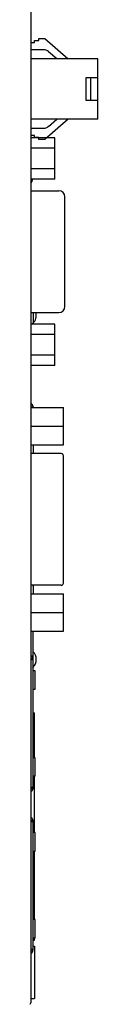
# Model space of a CAD drawing. Header units: millimetres. Extents: x 979 to 1689, y 96 to 304.
# Tile 2 of 15: x 1135.48 to 1144.57, y 102.57 to 234.55. Entities that reach past the tile are written whole.
import ezdxf

# ---------------------------------------------------------------- set-up
doc = ezdxf.new("R2010")
doc.units = ezdxf.units.MM
doc.header["$LTSCALE"] = 32.67
doc.layers.add('00_COMPONENTS', color=7, linetype='CONTINUOUS')
doc.layers.add('MANIFOLD_SOLID_BREP_5066', color=7, linetype='CONTINUOUS')

msp = doc.modelspace()

# ---------------------------------------------------------------- linework, layer by layer
at = {"layer": '00_COMPONENTS', "color": 7}
for p, q in [((1135.57, 289.53), (1135.57, 102.78)), ((1135.57, 231.51), (1136.07, 231.51)), ((1136.07, 231.76), (1136.67, 231.76)), ((1136.07, 231.51), (1136.07, 231.76)), ((1136.67, 232.01), (1137.47, 232.01)), ((1136.67, 231.76), (1136.67, 232.01)), ((1137.47, 232.01), (1140.57, 229.31)), ((1137.29, 230.51), (1135.57, 230.51)), ((1139.05, 229.31), (1137.95, 230.26)), ((1144.57, 229.31), (1135.57, 229.31)), ((1144.57, 221.21), (1144.57, 229.31)), ((1144.57, 226.76), (1142.97, 226.76)), ((1142.97, 226.76), (1142.97, 223.76)), ((1143.57, 226.76), (1143.57, 223.76)), ((1142.97, 223.76), (1144.57, 223.76)), ((1144.57, 221.21), (1135.57, 221.21)), ((1140.57, 221.21), (1137.47, 218.51)), ((1137.95, 220.25), (1139.05, 221.21)), ((1135.57, 220.01), (1137.29, 220.01)), ((1136.07, 219.01), (1135.57, 219.01)), ((1136.67, 218.71), (1135.57, 218.71)), ((1136.07, 218.76), (1136.07, 219.01)), ((1136.67, 218.76), (1136.07, 218.76)), ((1136.07, 218.71), (1136.07, 218.76)), ((1136.67, 218.51), (1136.67, 218.76)), ((1137.47, 218.51), (1136.67, 218.51)), ((1135.77, 213.18), (1135.77, 213.01)), ((1135.87, 195.29), (1135.87, 193.73)), ((1135.67, 182.66), (1135.57, 182.66)), ((1135.57, 182.58), (1135.59, 182.56)), ((1135.57, 182.56), (1139.94, 182.56)), ((1135.67, 182.66), (1135.67, 182.56)), ((1135.87, 182.66), (1135.87, 182.56)), ((1139.94, 177.56), (1139.94, 182.56)), ((1135.57, 180.06), (1139.94, 180.06)), ((1135.57, 177.56), (1139.94, 177.56)), ((1135.87, 177.56), (1135.87, 176.38)), ((1139.64, 176.38), (1135.57, 176.38)), ((1139.94, 159.04), (1139.94, 176.08)), ((1139.64, 158.74), (1135.57, 158.74)), ((1135.87, 158.74), (1135.87, 157.57)), ((1135.57, 157.57), (1139.94, 157.57)), ((1139.94, 152.57), (1139.94, 157.57)), ((1135.57, 155.07), (1139.94, 155.07)), ((1135.57, 152.57), (1139.94, 152.57)), ((1135.87, 131.56), (1135.87, 152.57)), ((1135.78, 148.76), (1135.57, 148.76)), ((1135.87, 148.86), (1135.62, 148.86)), ((1135.62, 148.86), (1135.62, 148.78)), ((1135.62, 148.78), (1135.87, 148.78)), ((1136.14, 147.29), (1135.87, 147.29)), ((1136.14, 144.79), (1136.14, 147.29)), ((1135.87, 144.79), (1136.14, 144.79)), ((1135.87, 141.64), (1136.07, 141.64)), ((1136.07, 135.63), (1136.07, 141.64)), ((1136.14, 135.63), (1135.87, 135.63)), ((1136.14, 133.13), (1136.14, 135.63)), ((1136.14, 133.13), (1135.87, 133.13)), ((1136.07, 125.59), (1136.07, 133.13)), ((1135.57, 131.66), (1135.78, 131.66)), ((1135.87, 131.63), (1135.62, 131.63)), ((1135.62, 131.63), (1135.62, 131.56)), ((1135.62, 131.56), (1135.87, 131.56)), ((1135.78, 127.06), (1135.57, 127.06)), ((1135.87, 127.16), (1135.62, 127.16)), ((1135.62, 127.16), (1135.62, 127.08)), ((1135.62, 127.08), (1135.87, 127.08)), ((1135.87, 109.86), (1135.87, 127.16)), ((1136.14, 125.59), (1135.87, 125.59)), ((1136.14, 123.09), (1136.14, 125.59)), ((1135.87, 123.09), (1136.14, 123.09)), ((1136.07, 113.93), (1136.07, 123.09)), ((1136.14, 113.93), (1135.87, 113.93)), ((1136.14, 111.43), (1136.14, 113.93)), ((1136.14, 111.43), (1135.87, 111.43)), ((1135.87, 111.16), (1136.07, 111.16)), ((1136.07, 111.16), (1136.07, 111.43)), ((1135.57, 109.96), (1135.78, 109.96)), ((1135.87, 109.93), (1135.62, 109.93)), ((1135.62, 109.93), (1135.62, 109.86)), ((1135.62, 109.86), (1135.87, 109.86)), ((1135.87, 110.36), (1136.07, 110.36)), ((1136.07, 110.36), (1136.07, 103.36)), ((1135.67, 103.36), (1136.07, 103.36))]:
    msp.add_line(p, q, dxfattribs=at)
for centre, radius, start, end in [((1137.29, 229.51), 1, 48.957, 90), ((1137.29, 221.01), 1, 270, 311.043), ((1135.37, 213.01), 0.4, 300.0074, 0), ((1134.81, 194.9), 1.5, 314.9258, 15.2703), ((1135.47, 182.66), 0.4, 0, 75.496), ((1135.47, 182.66), 0.2, 0, 59.9912), ((1139.64, 176.08), 0.3, 0, 90), ((1134.81, 159.67), 1.5, 314.9258, 321.9208), ((1139.64, 159.04), 0.3, 270, 0), ((1135.37, 148.86), 0.5, 0, 66.4133), ((1134.81, 148.8), 1.5, 314.9258, 45.0742), ((1135.37, 131.56), 0.5, 293.5826, 0), ((1135.37, 131.56), 0.25, 323.194, 0), ((1135.37, 127.16), 0.5, 0, 66.4133), ((1135.37, 109.86), 0.5, 293.5826, 0), ((1135.37, 109.86), 0.25, 323.194, 0), ((1135.72, 103.06), 0.3, 99.5941, 120.0108), ((1135.27, 102.78), 0.3, 315, 0)]:
    msp.add_arc(centre, radius, start, end, dxfattribs=at)
for points, knots in [([(1135.62, 148.78), (1135.62, 148.78), (1135.62, 148.77), (1135.61, 148.76), (1135.59, 148.76), (1135.58, 148.76), (1135.57, 148.76)], [0, 0, 0, 0, 0.197528, 0.399311, 0.658864, 1, 1, 1, 1]), ([(1135.78, 148.76), (1135.79, 148.76), (1135.82, 148.76), (1135.84, 148.76), (1135.87, 148.77), (1135.87, 148.78)], [0, 0, 0, 0, 0.398766, 0.693422, 1, 1, 1, 1]), ([(1135.57, 131.66), (1135.58, 131.66), (1135.59, 131.66), (1135.61, 131.65), (1135.62, 131.64), (1135.62, 131.64), (1135.62, 131.63)], [0, 0, 0, 0, 0.341136, 0.600689, 0.802473, 1, 1, 1, 1]), ([(1135.87, 131.63), (1135.87, 131.64), (1135.84, 131.65), (1135.82, 131.66), (1135.79, 131.66), (1135.78, 131.66)], [0, 0, 0, 0, 0.306577, 0.601234, 1, 1, 1, 1]), ([(1135.62, 127.08), (1135.62, 127.08), (1135.62, 127.07), (1135.61, 127.06), (1135.59, 127.06), (1135.58, 127.06), (1135.57, 127.06)], [0, 0, 0, 0, 0.197528, 0.399311, 0.658864, 1, 1, 1, 1]), ([(1135.78, 127.06), (1135.79, 127.06), (1135.82, 127.06), (1135.84, 127.06), (1135.87, 127.07), (1135.87, 127.08)], [0, 0, 0, 0, 0.398766, 0.693422, 1, 1, 1, 1]), ([(1135.57, 109.96), (1135.58, 109.96), (1135.59, 109.96), (1135.61, 109.95), (1135.62, 109.94), (1135.62, 109.94), (1135.62, 109.93)], [0, 0, 0, 0, 0.341136, 0.600689, 0.802473, 1, 1, 1, 1]), ([(1135.87, 109.93), (1135.87, 109.94), (1135.84, 109.95), (1135.82, 109.96), (1135.79, 109.96), (1135.78, 109.96)], [0, 0, 0, 0, 0.306577, 0.601234, 1, 1, 1, 1])]:
    msp.add_open_spline(points, degree=3, knots=knots, dxfattribs=at)
at = {"layer": 'MANIFOLD_SOLID_BREP_5066', "color": 7}
for p, q in [((1138.79, 218.72), (1135.57, 218.72)), ((1138.79, 218.72), (1135.57, 218.72)), ((1138.79, 213.18), (1138.79, 218.72)), ((1138.79, 217.34), (1135.57, 217.34)), ((1138.79, 214.57), (1135.57, 214.57)), ((1138.79, 213.18), (1135.57, 213.18)), ((1135.57, 211.62), (1139.34, 211.62)), ((1140.14, 196.09), (1140.14, 210.82)), ((1135.57, 195.29), (1139.34, 195.29)), ((1138.79, 193.73), (1135.57, 193.73)), ((1138.79, 188.19), (1138.79, 193.73)), ((1138.79, 192.35), (1135.57, 192.35)), ((1138.79, 189.58), (1135.57, 189.58)), ((1138.79, 188.19), (1135.57, 188.19))]:
    msp.add_line(p, q, dxfattribs=at)
for centre, start, end in [((1139.34, 210.82), 0, 90), ((1139.34, 196.09), 270, 0)]:
    msp.add_arc(centre, 0.8, start, end, dxfattribs=at)

doc.saveas('drawing.dxf')
